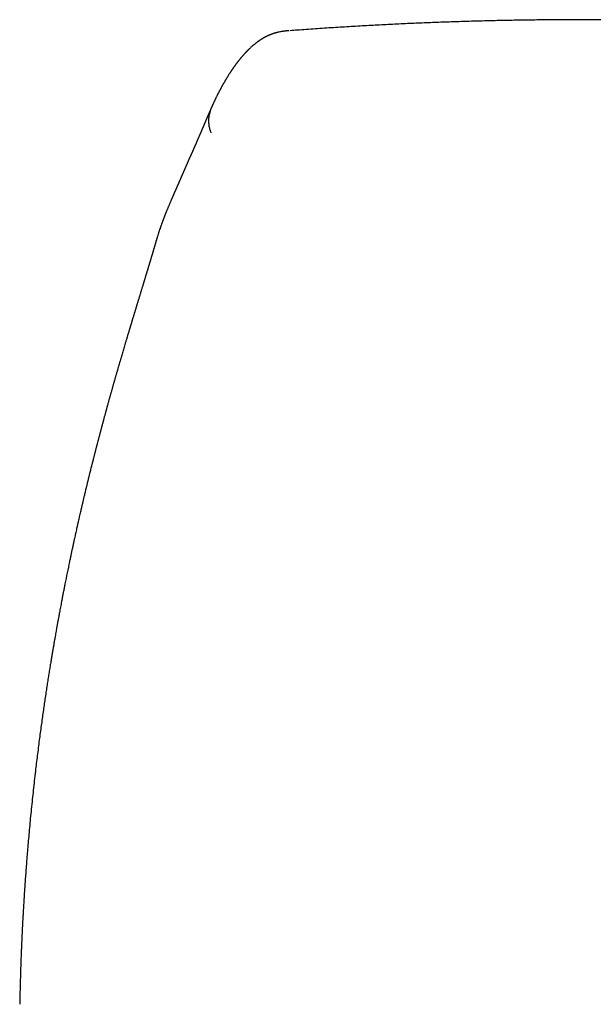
# Model space of a CAD drawing. Header units: millimetres. Extents: x 8 to 853, y 12 to 752.
# Tile 9 of 27: x 371 to 397, y 707 to 751. Entities that reach past the tile are written whole.
import ezdxf

# ---------------------------------------------------------------- set-up
doc = ezdxf.new("R2010")
doc.units = ezdxf.units.MM

msp = doc.modelspace()

# ---------------------------------------------------------------- linework, layer by layer
at = {"color": 7, "linetype": 'Continuous', "lineweight": 30}
for p, q in [((377.232, 741.093), (377.237, 741.11)), ((377.244, 741.131), (377.237, 741.11)), ((371.209, 707.417), (371.208, 707.401)), ((371.21, 707.453), (371.209, 707.421))]:
    msp.add_line(p, q, dxfattribs=at)
for points, knots in [([(396.055, 750.875), (395.861, 750.875), (395.434, 750.874), (394.768, 750.87), (394.054, 750.863), (393.326, 750.853), (392.585, 750.84), (391.832, 750.822), (391.088, 750.802), (390.354, 750.779), (389.63, 750.754), (388.896, 750.724), (388.151, 750.692), (387.396, 750.655), (386.63, 750.615), (385.854, 750.57), (385.067, 750.522), (384.27, 750.469), (383.634, 750.424), (383.263, 750.396), (383.162, 750.388)], [0, 0, 0, 0, 0.045289, 0.100006, 0.155645, 0.212212, 0.269713, 0.328151, 0.387532, 0.442796, 0.498858, 0.555721, 0.613388, 0.67186, 0.73114, 0.791229, 0.852129, 0.913842, 0.976368, 1, 1, 1, 1]), ([(408.949, 750.388), (408.815, 750.399), (408.192, 750.447), (407.079, 750.522), (405.61, 750.611), (404.091, 750.689), (402.523, 750.755), (400.906, 750.809), (399.289, 750.847), (397.672, 750.871), (396.594, 750.874), (396.055, 750.875)], [0, 0, 0, 0, 0.031225, 0.145283, 0.259328, 0.373357, 0.498763, 0.624137, 0.749472, 0.874762, 1, 1, 1, 1]), ([(383.111, 750.386), (383.104, 750.386), (383.084, 750.384), (383.052, 750.381), (383.017, 750.379), (382.988, 750.376), (382.965, 750.374), (382.947, 750.372), (382.934, 750.37), (382.926, 750.37), (382.906, 750.367), (382.885, 750.365), (382.863, 750.362), (382.851, 750.36), (382.838, 750.358), (382.823, 750.356), (382.806, 750.354), (382.788, 750.351), (382.75, 750.345), (382.697, 750.335), (382.645, 750.323), (382.608, 750.315), (382.584, 750.309), (382.563, 750.303), (382.542, 750.298), (382.524, 750.293), (382.508, 750.288), (382.493, 750.284), (382.482, 750.281), (382.474, 750.278), (382.466, 750.276), (382.457, 750.273), (382.446, 750.269), (382.433, 750.265), (382.421, 750.261), (382.408, 750.257), (382.395, 750.252), (382.383, 750.248), (382.374, 750.245), (382.365, 750.242), (382.357, 750.239), (382.348, 750.236), (382.338, 750.232), (382.328, 750.228), (382.317, 750.224), (382.304, 750.219), (382.29, 750.213), (382.275, 750.207), (382.26, 750.201), (382.247, 750.196), (382.236, 750.191), (382.227, 750.187), (382.219, 750.183), (382.21, 750.179), (382.199, 750.175), (382.187, 750.17), (382.175, 750.164), (382.16, 750.157), (382.146, 750.15), (382.131, 750.143), (382.118, 750.137), (382.105, 750.13), (382.093, 750.124), (382.083, 750.119), (382.074, 750.114), (382.065, 750.11), (382.057, 750.106), (382.047, 750.1), (382.035, 750.094), (382.02, 750.086), (382.004, 750.077), (381.988, 750.068), (381.972, 750.059), (381.957, 750.05), (381.94, 750.04), (381.924, 750.03), (381.906, 750.02), (381.887, 750.008), (381.87, 749.997), (381.854, 749.987), (381.839, 749.978), (381.826, 749.969), (381.813, 749.961), (381.801, 749.952), (381.788, 749.943), (381.774, 749.934), (381.76, 749.924), (381.745, 749.913), (381.726, 749.9), (381.705, 749.885), (381.683, 749.868), (381.661, 749.852), (381.64, 749.836), (381.598, 749.803), (381.535, 749.752), (381.443, 749.672), (381.376, 749.61), (381.33, 749.566), (381.314, 749.55), (381.298, 749.534), (381.283, 749.52), (381.269, 749.505), (381.255, 749.491), (381.241, 749.477), (381.227, 749.462), (381.212, 749.447), (381.198, 749.431), (381.183, 749.416), (381.17, 749.402), (381.156, 749.387), (381.143, 749.372), (381.129, 749.358), (381.116, 749.343), (381.103, 749.328), (381.091, 749.314), (381.079, 749.302), (381.068, 749.289), (381.055, 749.275), (381.04, 749.257), (381.023, 749.237), (381.007, 749.218), (380.991, 749.2), (380.977, 749.182), (380.961, 749.164), (380.947, 749.146), (380.933, 749.129), (380.921, 749.114), (380.909, 749.1), (380.899, 749.087), (380.889, 749.075), (380.881, 749.064), (380.872, 749.053), (380.864, 749.043), (380.856, 749.033), (380.847, 749.021), (380.838, 749.009), (380.828, 748.996), (380.817, 748.982), (380.806, 748.967), (380.794, 748.952), (380.782, 748.936), (380.771, 748.921), (380.76, 748.907), (380.75, 748.893), (380.74, 748.88), (380.731, 748.868), (380.723, 748.856), (380.714, 748.843), (380.703, 748.829), (380.692, 748.814), (380.68, 748.797), (380.667, 748.778), (380.653, 748.758), (380.638, 748.737), (380.625, 748.718), (380.612, 748.7), (380.6, 748.682), (380.589, 748.666), (380.578, 748.65), (380.567, 748.633), (380.555, 748.616), (380.543, 748.597), (380.53, 748.577), (380.516, 748.557), (380.499, 748.53), (380.478, 748.497), (380.453, 748.459), (380.428, 748.42), (380.408, 748.387), (380.393, 748.362), (380.383, 748.346), (380.373, 748.329), (380.363, 748.313), (380.354, 748.299), (380.345, 748.285), (380.337, 748.271), (380.329, 748.257), (380.319, 748.24), (380.307, 748.22), (380.294, 748.198), (380.28, 748.174), (380.266, 748.15), (380.251, 748.124), (380.237, 748.099), (380.223, 748.076), (380.211, 748.054), (380.199, 748.033), (380.187, 748.012), (380.175, 747.989), (380.161, 747.966), (380.149, 747.942), (380.136, 747.919), (380.123, 747.895), (380.11, 747.871), (380.096, 747.846), (380.082, 747.82), (380.068, 747.792), (380.052, 747.763), (380.035, 747.731), (380.018, 747.698), (380.001, 747.664), (379.984, 747.632), (379.968, 747.601), (379.953, 747.57), (379.937, 747.539), (379.921, 747.507), (379.907, 747.479), (379.895, 747.454), (379.885, 747.433), (379.875, 747.413), (379.865, 747.392), (379.854, 747.369), (379.843, 747.346), (379.832, 747.324), (379.821, 747.302), (379.811, 747.279), (379.8, 747.257), (379.79, 747.235), (379.78, 747.214), (379.771, 747.195), (379.763, 747.177), (379.754, 747.159), (379.746, 747.142), (379.738, 747.124), (379.73, 747.106), (379.72, 747.085), (379.71, 747.062), (379.698, 747.036), (379.688, 747.015), (379.683, 747.003), (379.682, 747)], [0, 0, 0, 0, 0.001327, 0.003829, 0.006034, 0.007942, 0.009555, 0.010851, 0.011865, 0.012617, 0.013321, 0.01858, 0.019989, 0.021438, 0.023122, 0.025103, 0.027383, 0.02996, 0.032799, 0.042906, 0.052966, 0.056832, 0.060626, 0.064171, 0.06743, 0.070729, 0.073637, 0.076125, 0.078193, 0.079136, 0.08039, 0.081958, 0.08384, 0.086024, 0.088164, 0.090111, 0.092511, 0.094531, 0.096172, 0.097544, 0.099021, 0.100604, 0.102317, 0.104162, 0.106173, 0.108512, 0.111155, 0.114067, 0.116801, 0.11922, 0.121291, 0.123058, 0.124544, 0.126005, 0.128178, 0.13045, 0.132853, 0.135651, 0.138897, 0.141485, 0.144248, 0.146842, 0.149205, 0.151338, 0.153207, 0.154887, 0.156551, 0.158227, 0.161247, 0.16435, 0.167728, 0.171403, 0.174569, 0.177975, 0.181622, 0.185496, 0.189255, 0.19378, 0.197858, 0.201577, 0.204882, 0.207932, 0.210977, 0.214052, 0.217158, 0.220355, 0.223886, 0.227751, 0.231808, 0.237746, 0.243709, 0.249395, 0.254797, 0.260103, 0.283783, 0.307457, 0.341193, 0.346493, 0.351787, 0.356918, 0.361824, 0.366549, 0.371255, 0.375954, 0.380681, 0.385767, 0.391291, 0.395939, 0.400747, 0.405564, 0.41039, 0.415225, 0.420261, 0.424992, 0.429413, 0.433523, 0.437451, 0.441377, 0.447554, 0.453913, 0.460531, 0.465697, 0.471143, 0.476879, 0.482904, 0.487746, 0.492318, 0.496586, 0.50055, 0.504075, 0.507401, 0.510547, 0.513512, 0.516522, 0.519917, 0.523699, 0.527507, 0.531642, 0.536102, 0.540829, 0.54541, 0.549767, 0.553899, 0.557808, 0.561492, 0.564952, 0.568188, 0.571357, 0.575397, 0.579777, 0.584498, 0.589558, 0.595454, 0.601053, 0.606345, 0.611332, 0.616013, 0.620414, 0.624685, 0.628852, 0.633942, 0.638868, 0.643915, 0.64935, 0.655171, 0.664871, 0.674728, 0.684773, 0.695125, 0.699279, 0.703483, 0.70765, 0.711583, 0.715272, 0.718719, 0.721923, 0.725023, 0.729503, 0.7344, 0.739704, 0.745355, 0.751345, 0.75767, 0.763546, 0.769068, 0.774234, 0.779045, 0.783502, 0.789209, 0.794739, 0.800091, 0.805287, 0.810642, 0.816265, 0.821818, 0.827687, 0.833897, 0.840446, 0.847334, 0.855004, 0.862348, 0.869365, 0.876057, 0.882621, 0.889253, 0.895955, 0.902593, 0.907254, 0.911646, 0.91578, 0.920102, 0.924836, 0.929981, 0.934313, 0.938899, 0.943564, 0.948134, 0.952608, 0.956986, 0.960662, 0.964268, 0.967803, 0.971268, 0.974727, 0.978468, 0.982524, 0.987351, 0.99256, 0.998152, 1, 1, 1, 1]), ([(379.682, 746.996), (379.68, 746.991), (379.672, 746.972), (379.658, 746.942), (379.642, 746.905), (379.626, 746.87), (379.611, 746.836), (379.598, 746.806), (379.586, 746.778), (379.575, 746.753), (379.565, 746.73), (379.555, 746.708), (379.546, 746.687), (379.536, 746.665), (379.527, 746.643), (379.518, 746.623), (379.511, 746.606), (379.504, 746.59), (379.498, 746.576), (379.491, 746.561), (379.484, 746.544), (379.476, 746.526), (379.468, 746.506), (379.459, 746.485), (379.449, 746.463), (379.439, 746.44), (379.429, 746.415), (379.418, 746.389), (379.407, 746.365), (379.398, 746.344), (379.39, 746.324), (379.381, 746.304), (379.372, 746.283), (379.363, 746.26), (379.352, 746.235), (379.341, 746.209), (379.328, 746.18), (379.315, 746.149), (379.303, 746.12), (379.292, 746.095), (379.283, 746.075), (379.275, 746.055), (379.267, 746.036), (379.259, 746.017), (379.251, 745.998), (379.242, 745.978), (379.235, 745.961), (379.229, 745.946), (379.223, 745.934), (379.219, 745.923), (379.214, 745.912), (379.209, 745.9), (379.202, 745.885), (379.195, 745.867), (379.186, 745.848), (379.177, 745.826), (379.167, 745.802), (379.156, 745.777), (379.145, 745.752), (379.133, 745.724), (379.119, 745.692), (379.105, 745.658), (379.091, 745.626), (379.078, 745.597), (379.066, 745.568), (379.054, 745.541), (379.042, 745.514), (379.031, 745.488), (379.02, 745.463), (379.011, 745.441), (379.002, 745.422), (378.994, 745.404), (378.986, 745.385), (378.977, 745.364), (378.967, 745.342), (378.957, 745.319), (378.948, 745.297), (378.938, 745.275), (378.928, 745.253), (378.919, 745.233), (378.911, 745.214), (378.903, 745.195), (378.894, 745.176), (378.886, 745.157), (378.875, 745.132), (378.861, 745.101), (378.845, 745.066), (378.832, 745.037), (378.823, 745.015), (378.816, 745), (378.808, 744.983), (378.8, 744.964), (378.791, 744.945), (378.782, 744.925), (378.774, 744.906), (378.764, 744.885), (378.755, 744.863), (378.745, 744.843), (378.737, 744.824), (378.73, 744.808), (378.723, 744.793), (378.717, 744.78), (378.712, 744.768), (378.705, 744.753), (378.698, 744.736), (378.688, 744.714), (378.678, 744.692), (378.668, 744.67), (378.659, 744.649), (378.651, 744.63), (378.643, 744.612), (378.635, 744.595), (378.629, 744.58), (378.622, 744.565), (378.615, 744.55), (378.608, 744.534), (378.601, 744.517), (378.592, 744.498), (378.583, 744.478), (378.575, 744.457), (378.566, 744.439), (378.559, 744.423), (378.554, 744.409), (378.549, 744.399), (378.545, 744.389), (378.541, 744.38), (378.536, 744.369), (378.531, 744.357), (378.524, 744.342), (378.517, 744.325), (378.509, 744.307), (378.502, 744.29), (378.495, 744.275), (378.489, 744.261), (378.484, 744.249), (378.479, 744.238), (378.474, 744.227), (378.469, 744.214), (378.462, 744.199), (378.456, 744.183), (378.448, 744.167), (378.441, 744.15), (378.434, 744.133), (378.427, 744.117), (378.42, 744.1), (378.413, 744.084), (378.406, 744.068), (378.398, 744.05), (378.39, 744.031), (378.38, 744.007), (378.368, 743.98), (378.355, 743.95), (378.343, 743.922), (378.333, 743.897), (378.324, 743.876), (378.317, 743.86), (378.31, 743.845), (378.304, 743.832), (378.299, 743.819), (378.293, 743.806), (378.287, 743.791), (378.279, 743.772), (378.27, 743.752), (378.26, 743.729), (378.249, 743.704), (378.237, 743.677), (378.225, 743.649), (378.212, 743.619), (378.2, 743.591), (378.188, 743.564), (378.176, 743.536), (378.164, 743.508), (378.152, 743.482), (378.141, 743.457), (378.131, 743.435), (378.122, 743.413), (378.113, 743.394), (378.106, 743.376), (378.099, 743.36), (378.092, 743.344), (378.084, 743.326), (378.074, 743.304), (378.063, 743.28), (378.052, 743.253), (378.039, 743.225), (378.027, 743.196), (378.015, 743.169), (378.004, 743.143), (377.993, 743.119), (377.983, 743.096), (377.974, 743.074), (377.965, 743.054), (377.956, 743.034), (377.946, 743.011), (377.936, 742.987), (377.924, 742.961), (377.912, 742.932), (377.899, 742.903), (377.886, 742.871), (377.871, 742.837), (377.855, 742.8), (377.839, 742.763), (377.824, 742.726), (377.808, 742.689), (377.792, 742.65), (377.775, 742.61), (377.758, 742.57), (377.742, 742.531), (377.726, 742.494), (377.713, 742.461), (377.702, 742.435), (377.693, 742.413), (377.685, 742.392), (377.676, 742.371), (377.668, 742.35), (377.658, 742.326), (377.648, 742.302), (377.638, 742.276), (377.628, 742.249), (377.617, 742.223), (377.607, 742.196), (377.597, 742.171), (377.588, 742.149), (377.581, 742.128), (377.573, 742.109), (377.566, 742.091), (377.558, 742.069), (377.548, 742.043), (377.537, 742.013), (377.525, 741.98), (377.512, 741.945), (377.499, 741.91), (377.487, 741.876), (377.475, 741.842), (377.462, 741.808), (377.45, 741.773), (377.439, 741.74), (377.428, 741.71), (377.418, 741.68), (377.401, 741.63), (377.377, 741.559), (377.35, 741.476), (377.326, 741.403), (377.306, 741.339), (377.291, 741.289), (377.28, 741.255), (377.274, 741.232), (377.266, 741.208), (377.258, 741.181), (377.25, 741.155), (377.246, 741.138), (377.244, 741.132)], [0, 0, 0, 0, 0.003573, 0.012639, 0.02119, 0.029225, 0.036746, 0.043752, 0.049887, 0.055565, 0.060785, 0.065551, 0.069994, 0.075213, 0.08006, 0.084535, 0.088638, 0.091605, 0.09467, 0.098033, 0.101692, 0.105724, 0.110063, 0.11471, 0.119585, 0.124323, 0.13025, 0.135862, 0.141161, 0.145626, 0.149841, 0.154054, 0.158578, 0.163411, 0.168554, 0.174395, 0.180591, 0.187141, 0.194044, 0.198555, 0.202949, 0.207117, 0.211058, 0.214774, 0.219101, 0.223075, 0.226696, 0.229964, 0.232284, 0.234386, 0.236521, 0.23897, 0.242134, 0.245705, 0.249682, 0.254065, 0.258854, 0.264016, 0.269113, 0.274006, 0.281284, 0.288058, 0.29433, 0.300098, 0.305767, 0.311118, 0.316304, 0.321323, 0.326176, 0.330973, 0.334098, 0.337501, 0.341184, 0.345146, 0.349388, 0.353852, 0.35813, 0.362142, 0.3664, 0.370309, 0.37387, 0.377312, 0.380825, 0.384409, 0.388065, 0.394759, 0.401251, 0.407538, 0.410165, 0.412818, 0.415796, 0.419136, 0.422836, 0.425996, 0.42938, 0.432986, 0.436815, 0.440787, 0.443855, 0.446645, 0.449159, 0.451396, 0.453362, 0.455312, 0.458616, 0.462213, 0.466102, 0.469647, 0.473169, 0.47642, 0.479401, 0.482112, 0.484552, 0.486822, 0.489355, 0.491898, 0.494694, 0.497745, 0.50105, 0.504442, 0.507497, 0.510196, 0.512149, 0.51386, 0.515329, 0.516774, 0.518499, 0.520505, 0.522793, 0.525634, 0.528714, 0.531543, 0.534055, 0.53625, 0.53813, 0.539784, 0.541649, 0.543783, 0.546184, 0.548804, 0.551622, 0.554317, 0.556843, 0.559871, 0.562614, 0.565112, 0.567769, 0.570688, 0.573869, 0.577312, 0.582414, 0.587392, 0.59211, 0.596567, 0.599626, 0.6024, 0.604863, 0.607017, 0.608957, 0.611146, 0.613642, 0.616743, 0.620216, 0.624061, 0.628234, 0.632364, 0.637444, 0.642316, 0.646978, 0.651432, 0.65575, 0.660287, 0.665092, 0.668681, 0.672373, 0.675832, 0.678968, 0.681783, 0.684275, 0.686454, 0.689538, 0.693, 0.696842, 0.701062, 0.705701, 0.710196, 0.714434, 0.718418, 0.722173, 0.725775, 0.729238, 0.732109, 0.73527, 0.738721, 0.742459, 0.746245, 0.750989, 0.75549, 0.759786, 0.765433, 0.770981, 0.776438, 0.781991, 0.787428, 0.793119, 0.799033, 0.805005, 0.810712, 0.816159, 0.821456, 0.824655, 0.827769, 0.830768, 0.833655, 0.836693, 0.840005, 0.843638, 0.847344, 0.850944, 0.854905, 0.858651, 0.862142, 0.865341, 0.868166, 0.870656, 0.873242, 0.876038, 0.879851, 0.883995, 0.888472, 0.893295, 0.89847, 0.902839, 0.907431, 0.912246, 0.917036, 0.92149, 0.925606, 0.929484, 0.933377, 0.945769, 0.958036, 0.966148, 0.974261, 0.982061, 0.984605, 0.987324, 0.990386, 0.993791, 0.997539, 1, 1, 1, 1]), ([(379.683, 746.999), (379.676, 746.986), (379.651, 746.934), (379.619, 746.842), (379.587, 746.726), (379.566, 746.616), (379.554, 746.513), (379.55, 746.418), (379.553, 746.322), (379.563, 746.229), (379.58, 746.138), (379.599, 746.06), (379.619, 745.993), (379.637, 745.936), (379.649, 745.902), (379.654, 745.886)], [0, 0, 0, 0, 0.038677, 0.150753, 0.256019, 0.354024, 0.444552, 0.527658, 0.603621, 0.694512, 0.774532, 0.844608, 0.905375, 0.957154, 1, 1, 1, 1]), ([(377.232, 741.093), (377.23, 741.083), (377.224, 741.066), (377.218, 741.043), (377.212, 741.024), (377.207, 741.005), (377.2, 740.984), (377.193, 740.96), (377.185, 740.934), (377.178, 740.907), (377.17, 740.882), (377.163, 740.859), (377.158, 740.84), (377.151, 740.818), (377.143, 740.79), (377.133, 740.755), (377.123, 740.722), (377.115, 740.695), (377.108, 740.673), (377.103, 740.654), (377.097, 740.635), (377.091, 740.614), (377.083, 740.587), (377.074, 740.558), (377.066, 740.53), (377.059, 740.508), (377.054, 740.49), (377.049, 740.473), (377.044, 740.456), (377.038, 740.437), (377.031, 740.415), (377.023, 740.387), (377.013, 740.355), (377.003, 740.32), (376.993, 740.288), (376.985, 740.261), (376.978, 740.239), (376.973, 740.22), (376.967, 740.201), (376.961, 740.18), (376.953, 740.153), (376.944, 740.124), (376.936, 740.097), (376.929, 740.076), (376.924, 740.057), (376.918, 740.039), (376.912, 740.016), (376.904, 739.991), (376.896, 739.964), (376.887, 739.937), (376.879, 739.909), (376.871, 739.883), (376.863, 739.855), (376.853, 739.823), (376.843, 739.789), (376.833, 739.755), (376.823, 739.725), (376.815, 739.698), (376.808, 739.673), (376.8, 739.648), (376.792, 739.621), (376.783, 739.592), (376.774, 739.563), (376.766, 739.537), (376.76, 739.516), (376.755, 739.499), (376.749, 739.48), (376.742, 739.455), (376.733, 739.426), (376.723, 739.393), (376.713, 739.361), (376.704, 739.33), (376.695, 739.302), (376.687, 739.275), (376.678, 739.246), (376.669, 739.217), (376.66, 739.186), (376.648, 739.147), (376.631, 739.09), (376.611, 739.025), (376.591, 738.96), (376.572, 738.896), (376.551, 738.827), (376.529, 738.757), (376.513, 738.702), (376.499, 738.657), (376.488, 738.622), (376.477, 738.585), (376.465, 738.546), (376.453, 738.505), (376.441, 738.468), (376.431, 738.435), (376.421, 738.402), (376.411, 738.369), (376.401, 738.335), (376.391, 738.304), (376.383, 738.277), (376.376, 738.252), (376.368, 738.227), (376.359, 738.197), (376.35, 738.166), (376.341, 738.138), (376.331, 738.107), (376.317, 738.06), (376.3, 738.002), (376.28, 737.939), (376.261, 737.875), (376.241, 737.809), (376.22, 737.74), (376.203, 737.683), (376.189, 737.636), (376.179, 737.604), (376.169, 737.572), (376.159, 737.537), (376.147, 737.499), (376.137, 737.464), (376.128, 737.433), (376.118, 737.402), (376.108, 737.367), (376.096, 737.329), (376.084, 737.29), (376.074, 737.254), (376.061, 737.211), (376.045, 737.158), (376.025, 737.091), (376.003, 737.017), (375.98, 736.941), (375.957, 736.866), (375.929, 736.772), (375.896, 736.66), (375.858, 736.534), (375.825, 736.421), (375.794, 736.317), (375.764, 736.216), (375.731, 736.102), (375.695, 735.979), (375.662, 735.866), (375.635, 735.775), (375.616, 735.711), (375.6, 735.655), (375.586, 735.606), (375.572, 735.559), (375.559, 735.512), (375.545, 735.464), (375.53, 735.414), (375.516, 735.364), (375.5, 735.309), (375.483, 735.25), (375.466, 735.19), (375.449, 735.131), (375.432, 735.074), (375.416, 735.016), (375.398, 734.953), (375.379, 734.885), (375.36, 734.821), (375.344, 734.764), (375.329, 734.711), (375.314, 734.657), (375.297, 734.597), (375.279, 734.533), (375.261, 734.468), (375.243, 734.407), (375.227, 734.348), (375.212, 734.293), (375.197, 734.241), (375.183, 734.19), (375.168, 734.139), (375.153, 734.084), (375.136, 734.023), (375.118, 733.958), (375.098, 733.885), (375.077, 733.811), (375.057, 733.737), (375.04, 733.675), (375.027, 733.626), (375.015, 733.583), (375.003, 733.539), (374.989, 733.487), (374.973, 733.429), (374.956, 733.367), (374.939, 733.306), (374.925, 733.252), (374.914, 733.21), (374.905, 733.18), (374.898, 733.152), (374.889, 733.121), (374.88, 733.085), (374.869, 733.045), (374.858, 733.004), (374.846, 732.961), (374.835, 732.918), (374.823, 732.872), (374.81, 732.825), (374.797, 732.776), (374.784, 732.729), (374.773, 732.687), (374.764, 732.653), (374.756, 732.622), (374.748, 732.59), (374.738, 732.554), (374.728, 732.514), (374.713, 732.459), (374.695, 732.389), (374.672, 732.304), (374.653, 732.228), (374.637, 732.167), (374.626, 732.126), (374.617, 732.091), (374.61, 732.064), (374.602, 732.035), (374.592, 731.997), (374.579, 731.945), (374.563, 731.882), (374.545, 731.813), (374.528, 731.745), (374.511, 731.679), (374.495, 731.616), (374.478, 731.552), (374.463, 731.49), (374.449, 731.436), (374.438, 731.394), (374.43, 731.362), (374.423, 731.335), (374.415, 731.303), (374.405, 731.263), (374.393, 731.217), (374.369, 731.119), (374.333, 730.974), (374.295, 730.824), (374.269, 730.717), (374.254, 730.656), (374.241, 730.605), (374.232, 730.565), (374.224, 730.535), (374.219, 730.513), (374.213, 730.489), (374.206, 730.458), (374.195, 730.416), (374.183, 730.365), (374.169, 730.31), (374.156, 730.254), (374.14, 730.19), (374.123, 730.119), (374.105, 730.041), (374.086, 729.965), (374.067, 729.885), (374.049, 729.81), (374.033, 729.741), (374.019, 729.683), (374.007, 729.631), (373.997, 729.588), (373.989, 729.554), (373.981, 729.518), (373.971, 729.476), (373.958, 729.421), (373.943, 729.356), (373.925, 729.279), (373.904, 729.188), (373.881, 729.088), (373.856, 728.982), (373.832, 728.876), (373.809, 728.775), (373.788, 728.683), (373.769, 728.6), (373.753, 728.527), (373.734, 728.444), (373.712, 728.345), (373.685, 728.223), (373.657, 728.095), (373.628, 727.963), (373.598, 727.827), (373.567, 727.684), (373.535, 727.537), (373.504, 727.389), (373.472, 727.24), (373.44, 727.089), (373.385, 726.828), (373.308, 726.452), (373.231, 726.072), (373.177, 725.798), (373.145, 725.636), (373.114, 725.48), (373.086, 725.333), (373.059, 725.194), (373.035, 725.065), (373.011, 724.94), (372.989, 724.822), (372.968, 724.709), (372.949, 724.608), (372.932, 724.517), (372.918, 724.444), (372.908, 724.388), (372.901, 724.35), (372.896, 724.321), (372.891, 724.295), (372.886, 724.269), (372.882, 724.242), (372.875, 724.206), (372.866, 724.156), (372.854, 724.092), (372.84, 724.014), (372.824, 723.922), (372.805, 723.815), (372.784, 723.697), (372.761, 723.566), (372.736, 723.424), (372.71, 723.273), (372.683, 723.115), (372.655, 722.948), (372.625, 722.771), (372.594, 722.583), (372.56, 722.381), (372.525, 722.163), (372.487, 721.929), (372.449, 721.684), (372.409, 721.426), (372.368, 721.157), (372.326, 720.882), (372.285, 720.6), (372.244, 720.313), (372.202, 720.016), (372.159, 719.708), (372.116, 719.389), (372.072, 719.06), (372.029, 718.721), (371.985, 718.378), (371.944, 718.036), (371.9, 717.668), (371.855, 717.275), (371.808, 716.858), (371.764, 716.44), (371.721, 716.022), (371.679, 715.604), (371.641, 715.2), (371.606, 714.811), (371.573, 714.439), (371.543, 714.084), (371.516, 713.745), (371.491, 713.42), (371.468, 713.107), (371.446, 712.807), (371.427, 712.52), (371.409, 712.247), (371.393, 711.99), (371.378, 711.747), (371.365, 711.519), (371.353, 711.319), (371.344, 711.145), (371.336, 710.993), (371.328, 710.846), (371.321, 710.699), (371.31, 710.477), (371.301, 710.282), (371.294, 710.115), (371.291, 710.053), (371.288, 709.998), (371.287, 709.954), (371.285, 709.923), (371.284, 709.9), (371.284, 709.885), (371.283, 709.872), (371.283, 709.856), (371.282, 709.831), (371.28, 709.798), (371.278, 709.756), (371.276, 709.705), (371.274, 709.645), (371.271, 709.573), (371.268, 709.486), (371.264, 709.385), (371.26, 709.272), (371.256, 709.148), (371.251, 709.012), (371.246, 708.865), (371.241, 708.699), (371.236, 708.513), (371.23, 708.306), (371.224, 708.085), (371.219, 707.849), (371.214, 707.637), (371.21, 707.503), (371.209, 707.453)], [0, 0, 0, 0, 0.001131, 0.002082, 0.002797, 0.003568, 0.004497, 0.005583, 0.006735, 0.007929, 0.00909, 0.010094, 0.010936, 0.011696, 0.012989, 0.014645, 0.016255, 0.017301, 0.018232, 0.019078, 0.019841, 0.020716, 0.021865, 0.023271, 0.024533, 0.025489, 0.026176, 0.026866, 0.027617, 0.028428, 0.029324, 0.030517, 0.03194, 0.033532, 0.034931, 0.036082, 0.036989, 0.037805, 0.038534, 0.03939, 0.04051, 0.041865, 0.043072, 0.043944, 0.044619, 0.045385, 0.046315, 0.04741, 0.048531, 0.049752, 0.050866, 0.051952, 0.053051, 0.054364, 0.055884, 0.057343, 0.05859, 0.059626, 0.060652, 0.061687, 0.062738, 0.063909, 0.065211, 0.066365, 0.067103, 0.06771, 0.068467, 0.069469, 0.070716, 0.072001, 0.073458, 0.074618, 0.075692, 0.076785, 0.077907, 0.079108, 0.080353, 0.081518, 0.083838, 0.087021, 0.089179, 0.091448, 0.0945, 0.097124, 0.099455, 0.100823, 0.102173, 0.103498, 0.104966, 0.106594, 0.108018, 0.109165, 0.110256, 0.111614, 0.11287, 0.114016, 0.114985, 0.115803, 0.116726, 0.117802, 0.119018, 0.120066, 0.120857, 0.12245, 0.125038, 0.127055, 0.129248, 0.131798, 0.134013, 0.136501, 0.137814, 0.138877, 0.139867, 0.141098, 0.142518, 0.143746, 0.144724, 0.145693, 0.146906, 0.148302, 0.149616, 0.150823, 0.151963, 0.153931, 0.156166, 0.158673, 0.161353, 0.163772, 0.166135, 0.170536, 0.174756, 0.178437, 0.18147, 0.184754, 0.188097, 0.192335, 0.196471, 0.198733, 0.200802, 0.20251, 0.204004, 0.205373, 0.206806, 0.208389, 0.209818, 0.211406, 0.2131, 0.214885, 0.216761, 0.218645, 0.220285, 0.222036, 0.223889, 0.226098, 0.228142, 0.229758, 0.231306, 0.232931, 0.234665, 0.236668, 0.238698, 0.24051, 0.242208, 0.243937, 0.245442, 0.246956, 0.248475, 0.250032, 0.251831, 0.25387, 0.255838, 0.258313, 0.260515, 0.262373, 0.263863, 0.26485, 0.266136, 0.267732, 0.269466, 0.271275, 0.273159, 0.274918, 0.276003, 0.276824, 0.277591, 0.278492, 0.279528, 0.2807, 0.281995, 0.283196, 0.284459, 0.285782, 0.287165, 0.288609, 0.290067, 0.29129, 0.292244, 0.293097, 0.293982, 0.295017, 0.296204, 0.297541, 0.299786, 0.302275, 0.305007, 0.306368, 0.307582, 0.308582, 0.309366, 0.309953, 0.311134, 0.312649, 0.314498, 0.316528, 0.318619, 0.320407, 0.322237, 0.324109, 0.325961, 0.327542, 0.328822, 0.329618, 0.330292, 0.331178, 0.332325, 0.333728, 0.335216, 0.340782, 0.346165, 0.348181, 0.349935, 0.351412, 0.352611, 0.353371, 0.353954, 0.354534, 0.355425, 0.356633, 0.358128, 0.359796, 0.361399, 0.36293, 0.365302, 0.367482, 0.369587, 0.371861, 0.374313, 0.376014, 0.377756, 0.379267, 0.380489, 0.381421, 0.382199, 0.383518, 0.385047, 0.386885, 0.389047, 0.391659, 0.394622, 0.397601, 0.400745, 0.403632, 0.406261, 0.408616, 0.410676, 0.41254, 0.415668, 0.419114, 0.422948, 0.426524, 0.430383, 0.434496, 0.438672, 0.442876, 0.447107, 0.451366, 0.455652, 0.469303, 0.483227, 0.48788, 0.492512, 0.496916, 0.501071, 0.504977, 0.508634, 0.512043, 0.515505, 0.518666, 0.521527, 0.524087, 0.526346, 0.527714, 0.528769, 0.529527, 0.530228, 0.530956, 0.531709, 0.532488, 0.534052, 0.535872, 0.537949, 0.540621, 0.543624, 0.54696, 0.550627, 0.554625, 0.558956, 0.563342, 0.568024, 0.573, 0.578271, 0.583837, 0.590062, 0.596619, 0.603507, 0.610727, 0.618277, 0.62616, 0.633895, 0.641925, 0.650249, 0.658867, 0.66778, 0.676988, 0.68649, 0.696198, 0.705749, 0.715103, 0.727054, 0.738666, 0.74994, 0.761999, 0.773645, 0.78488, 0.795702, 0.806113, 0.815937, 0.825364, 0.834394, 0.843027, 0.851427, 0.859413, 0.866987, 0.874148, 0.880895, 0.88723, 0.893152, 0.897568, 0.901722, 0.90577, 0.909845, 0.913948, 0.924326, 0.926073, 0.927824, 0.929546, 0.930628, 0.931485, 0.932118, 0.932527, 0.932769, 0.933199, 0.933875, 0.934798, 0.935967, 0.937383, 0.939045, 0.940954, 0.943438, 0.946244, 0.949372, 0.952823, 0.956595, 0.960691, 0.965108, 0.970438, 0.976173, 0.982312, 0.988857, 0.995806, 1, 1, 1, 1])]:
    msp.add_open_spline(points, degree=3, knots=knots, dxfattribs=at)

doc.saveas('drawing.dxf')
